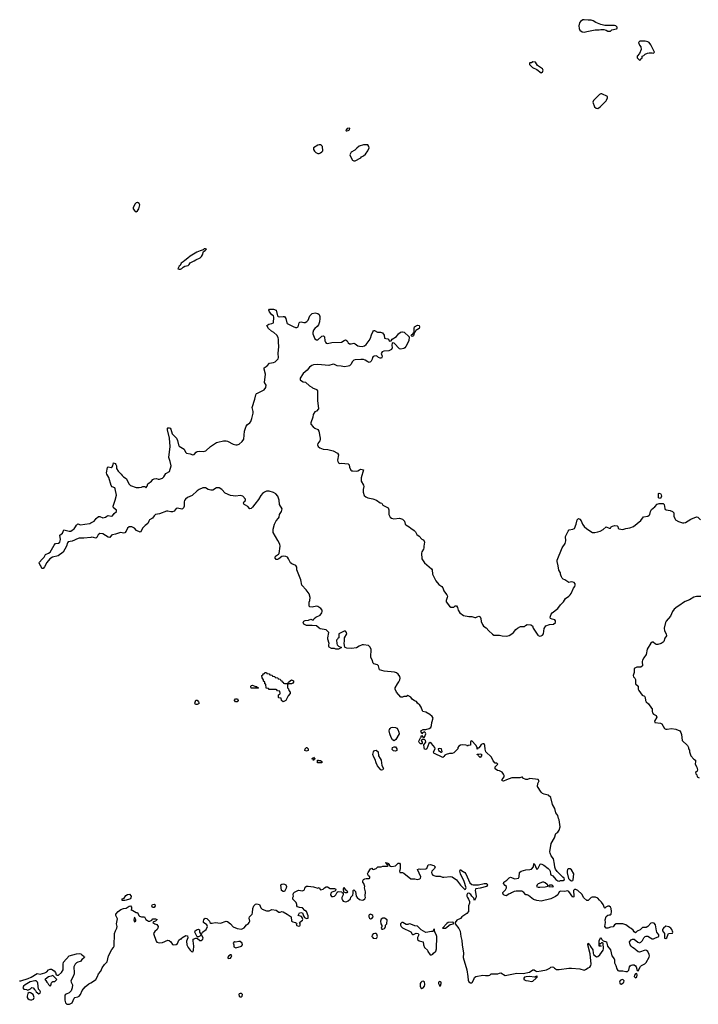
# Model space of a CAD drawing. Header units: inches. Extents: x 2554595 to 2793962, y 331849 to 426146.
# Tile 19 of 45: x 2608972 to 2618757, y 356971 to 371157. Entities that reach past the tile are written whole.
import ezdxf

# ---------------------------------------------------------------- set-up
doc = ezdxf.new("R2010")
doc.units = ezdxf.units.IN
doc.header["$MEASUREMENT"] = 0
for name, color, linetype in [('C6305', 7, 'Continuous'), ('C6306', 7, 'Continuous'), ('C6315', 7, 'Continuous'), ('C6316', 7, 'Continuous'), ('C6317', 7, 'Continuous')]:
    doc.layers.add(name, color=color, linetype=linetype)

msp = doc.modelspace()

# ---------------------------------------------------------------- linework, layer by layer
at = {"layer": 'C6305', "color": 5, "elevation": 20}
msp.add_lwpolyline([(2608968, 357308), (2608990, 357307), (2609097, 357343), (2609138, 357362), (2609225, 357416), (2609270, 357406), (2609337, 357423), (2609362, 357438), (2609390, 357467), (2609410, 357478), (2609430, 357476), (2609470, 357451), (2609490, 357430), (2609498, 357398), (2609511, 357391), (2609530, 357391), (2609573, 357427), (2609598, 357470), (2609600, 357550), (2609605, 357576), (2609685, 357670), (2609790, 357699), (2609830, 357701), (2609856, 357696), (2609870, 357682), (2609894, 357670), (2609898, 357658), (2609914, 357650), (2609898, 357642), (2609894, 357630), (2609870, 357618), (2609850, 357589), (2609810, 357579), (2609792, 357570), (2609772, 357550), (2609751, 357509), (2609751, 357489), (2609760, 357450), (2609759, 357410), (2609744, 357370), (2609711, 357310), (2609715, 357290), (2609736, 357250), (2609731, 357210), (2609713, 357167), (2609704, 357156), (2609684, 357136), (2609642, 357118), (2609630, 357109), (2609625, 357095), (2609624, 357030), (2609631, 356991), (2609650, 356971), (2609690, 356971), (2609729, 356991), (2609760, 357060), (2609770, 357071), (2609810, 357078), (2609830, 357090), (2609848, 357110), (2609874, 357170), (2609918, 357222), (2609970, 357265), (2610000, 357282)], dxfattribs=at)
for points in [[(2609450, 357386), (2609425, 357375), (2609390, 357369), (2609346, 357334), (2609334, 357330), (2609350, 357314), (2609362, 357290), (2609377, 357277), (2609390, 357254), (2609410, 357234), (2609426, 357250), (2609426, 357270), (2609438, 357290), (2609450, 357298), (2609478, 357302), (2609506, 357330)], [(2609190, 357309), (2609125, 357295), (2609051, 357250), (2609027, 357230), (2609019, 357210), (2609031, 357191), (2609070, 357186), (2609090, 357176), (2609127, 357193), (2609150, 357211), (2609166, 357206), (2609184, 357184), (2609202, 357170), (2609212, 357150), (2609250, 357124), (2609268, 357130), (2609273, 357150), (2609265, 357170), (2609244, 357190), (2609234, 357274), (2609229, 357290), (2609210, 357309)], [(2609110, 357139), (2609091, 357129), (2609078, 357090), (2609080, 357070), (2609090, 357057), (2609110, 357041), (2609130, 357034), (2609150, 357035), (2609170, 357045), (2609179, 357070), (2609169, 357110), (2609130, 357135)]]:
    msp.add_lwpolyline(points, close=True, dxfattribs=at)
at = {"layer": 'C6306', "color": 5, "elevation": 20}
msp.add_lwpolyline([(2610000, 363699), (2609895, 363685), (2609830, 363685), (2609790, 363674), (2609764, 363656), (2609730, 363643), (2609670, 363635), (2609660, 363620), (2609646, 363570), (2609597, 363483), (2609527, 363433), (2609448, 363412), (2609409, 363391), (2609362, 363338), (2609330, 363273), (2609312, 363248), (2609290, 363250), (2609276, 363290), (2609261, 363310), (2609255, 363330), (2609260, 363340), (2609296, 363384), (2609327, 363413), (2609346, 363450), (2609390, 363470), (2609410, 363486), (2609470, 363586), (2609490, 363610), (2609530, 363617), (2609550, 363630), (2609559, 363670), (2609550, 363730), (2609590, 363757), (2609610, 363805), (2609630, 363804), (2609686, 363786), (2609710, 363789), (2609730, 363800), (2609757, 363823), (2609778, 363850), (2609790, 363873), (2609810, 363896), (2609850, 363878), (2609910, 363890), (2609982, 363898), (2610000, 363907)], dxfattribs=at)
at = {"layer": 'C6315', "color": 5, "elevation": 20}
msp.add_lwpolyline([(2610000, 357282), (2610037, 357303), (2610068, 357330), (2610093, 357370), (2610110, 357411), (2610141, 357450), (2610164, 357496), (2610197, 357543), (2610236, 357584), (2610251, 357670), (2610301, 357759), (2610326, 357790), (2610333, 357810), (2610341, 357990), (2610352, 358030), (2610375, 358070), (2610378, 358090), (2610370, 358130), (2610382, 358202), (2610357, 358250), (2610361, 358270), (2610390, 358310), (2610430, 358336), (2610470, 358350), (2610510, 358356), (2610550, 358383), (2610570, 358391), (2610587, 358370), (2610585, 358335), (2610574, 358330), (2610604, 358324), (2610650, 358294), (2610670, 358294), (2610691, 358250), (2610700, 358241), (2610730, 358231), (2610771, 358231), (2610791, 358191), (2610817, 358177), (2610830, 358171), (2610850, 358171), (2610870, 358178), (2610878, 358182), (2610890, 358202), (2610930, 358202), (2610953, 358193), (2610932, 358170), (2610901, 358159), (2610892, 358150), (2610922, 358130), (2610950, 358123), (2610971, 358091), (2610966, 358070), (2610953, 358047), (2610919, 358021), (2610903, 357990), (2610939, 357879), (2610950, 357866), (2610990, 357858), (2611030, 357862), (2611110, 357896), (2611130, 357888), (2611151, 357871), (2611174, 357834), (2611190, 357827), (2611230, 357831), (2611250, 357845), (2611267, 357893), (2611290, 357912), (2611306, 357914), (2611308, 357930), (2611370, 357963), (2611390, 357956), (2611397, 357930), (2611378, 357882), (2611381, 357830), (2611401, 357790), (2611430, 357752), (2611450, 357732), (2611470, 357727), (2611480, 357750), (2611484, 357810), (2611473, 357887), (2611476, 357910), (2611510, 357925), (2611530, 357925), (2611570, 357890), (2611590, 357890), (2611614, 357910), (2611617, 357930), (2611592, 357970), (2611597, 357990), (2611610, 358010), (2611662, 358050), (2611678, 358090), (2611670, 358117), (2611625, 358150), (2611623, 358170), (2611627, 358190), (2611636, 358204), (2611649, 358211), (2611670, 358207), (2611691, 358190), (2611707, 358170), (2611715, 358150), (2611730, 358139), (2611750, 358139), (2611790, 358151), (2611870, 358138), (2611950, 358168), (2611970, 358163), (2612013, 358130), (2612049, 358089), (2612110, 358061), (2612170, 358052), (2612208, 358072), (2612243, 358117), (2612270, 358135), (2612283, 358150), (2612292, 358170), (2612281, 358210), (2612288, 358230), (2612322, 358270), (2612331, 358290), (2612332, 358350), (2612347, 358390), (2612370, 358414), (2612390, 358419), (2612428, 358408), (2612450, 358361), (2612470, 358341), (2612530, 358317), (2612570, 358316), (2612610, 358337), (2612670, 358326), (2612710, 358299), (2612730, 358299), (2612750, 358306), (2612770, 358305), (2612831, 358271), (2612885, 358230), (2612891, 358170), (2612910, 358157), (2612950, 358151), (2612962, 358142), (2612967, 358130), (2612961, 358110), (2612966, 358106), (2612990, 358096), (2613010, 358101), (2613018, 358110), (2613018, 358118), (2613017, 358137), (2613009, 358150), (2613050, 358185), (2613054, 358194), (2613043, 358223), (2613034, 358234), (2612988, 358250), (2613009, 358290), (2613030, 358296), (2613051, 358291), (2613065, 358245), (2613081, 358221), (2613107, 358207), (2613130, 358212), (2613130, 358248), (2613110, 358308), (2613084, 358324), (2613050, 358359), (2613005, 358365), (2612976, 358376), (2612969, 358389), (2612969, 358410), (2612957, 358437), (2612910, 358486), (2612909, 358510), (2612918, 358530), (2612915, 358550), (2612919, 358570), (2612933, 358587), (2612990, 358614), (2613050, 358606), (2613062, 358610), (2613078, 358622), (2613090, 358658), (2613110, 358671), (2613133, 358673), (2613210, 358663), (2613270, 358642), (2613292, 358652), (2613310, 358622), (2613350, 358632), (2613369, 358651), (2613390, 358662), (2613410, 358662), (2613450, 358641), (2613510, 358641), (2613531, 358631), (2613525, 358610), (2613517, 358603), (2613475, 358585), (2613458, 358570), (2613456, 358550), (2613470, 358525), (2613490, 358522), (2613513, 358527), (2613532, 358548), (2613550, 358585), (2613566, 358594), (2613611, 358591), (2613624, 358584), (2613634, 358574), (2613634, 358550), (2613618, 358510), (2613618, 358490), (2613625, 358470), (2613637, 358457), (2613670, 358448), (2613690, 358451), (2613710, 358461), (2613742, 358490), (2613745, 358515), (2613768, 358532), (2613775, 358545), (2613782, 358570), (2613779, 358590), (2613782, 358610), (2613790, 358622), (2613814, 358594), (2613826, 358530), (2613836, 358510), (2613870, 358483), (2613910, 358473), (2613930, 358477), (2613949, 358490), (2613959, 358510), (2613955, 358530), (2613958, 358590), (2613945, 358650), (2613949, 358670), (2613934, 358710), (2613919, 358730), (2613919, 358750), (2613929, 358770), (2613950, 358781), (2613970, 358785), (2614010, 358783), (2614022, 358790), (2614022, 358810), (2614002, 358822), (2613989, 358849), (2613997, 358870), (2614030, 358922), (2614050, 358932), (2614058, 358918), (2614072, 358912), (2614110, 358927), (2614138, 358950), (2614186, 358954), (2614210, 358962), (2614270, 358962), (2614286, 358970), (2614267, 358987), (2614262, 359002), (2614247, 359007), (2614250, 359012), (2614274, 359010), (2614282, 359002), (2614290, 359002), (2614298, 358990), (2614298, 358978), (2614321, 358961), (2614337, 358957), (2614390, 358964), (2614430, 359004), (2614450, 359006), (2614456, 358990), (2614460, 358930), (2614455, 358905), (2614447, 358890), (2614451, 358871), (2614490, 358868), (2614510, 358859), (2614610, 358778), (2614670, 358781), (2614710, 358768), (2614740, 358780), (2614752, 358790), (2614754, 358810), (2614710, 358914), (2614730, 358922), (2614750, 358916), (2614830, 358923), (2614842, 358930), (2614860, 358980), (2614890, 358986), (2614942, 358970), (2614961, 358950), (2614951, 358930), (2614913, 358887), (2614910, 358870), (2614915, 358850), (2614931, 358830), (2614970, 358818), (2615037, 358817), (2615070, 358803), (2615090, 358801), (2615187, 358813), (2615210, 358810), (2615270, 358766), (2615328, 358688), (2615390, 358626), (2615399, 358630), (2615409, 358650), (2615380, 358740), (2615327, 358850), (2615318, 358890), (2615330, 358914), (2615341, 358901), (2615390, 358871), (2615407, 358850), (2615463, 358723), (2615490, 358696), (2615510, 358690), (2615588, 358692), (2615670, 358710), (2615710, 358710), (2615718, 358690), (2615705, 358670), (2615610, 358644), (2615550, 358635), (2615543, 358630), (2615539, 358610), (2615556, 358530), (2615550, 358506), (2615530, 358466), (2615519, 358499), (2615490, 358529), (2615475, 358555), (2615450, 358573), (2615430, 358569), (2615420, 358550), (2615421, 358530), (2615428, 358510), (2615445, 358485), (2615456, 358450), (2615456, 358430), (2615444, 358390), (2615443, 358310), (2615419, 358281), (2615347, 358233), (2615330, 358208), (2615277, 358183), (2615250, 358150), (2615251, 358130), (2615302, 358062), (2615324, 358024), (2615331, 357950), (2615346, 357890), (2615350, 357830), (2615373, 357710), (2615366, 357646), (2615420, 357470), (2615436, 357370), (2615439, 357319), (2615450, 357296), (2615470, 357279), (2615490, 357280), (2615495, 357285), (2615520, 357330), (2615530, 357358), (2615550, 357371), (2615650, 357391), (2615690, 357386), (2615730, 357387), (2615750, 357392), (2615770, 357411), (2615868, 357412), (2615890, 357422), (2615910, 357425), (2615972, 357388), (2616140, 357420), (2616230, 357413), (2616324, 357436), (2616370, 357466), (2616390, 357466), (2616410, 357451), (2616430, 357446), (2616490, 357451), (2616568, 357470), (2616614, 357490), (2616630, 357506), (2616650, 357512), (2616670, 357505), (2616681, 357490), (2616710, 357471), (2616750, 357471), (2616890, 357491), (2616930, 357491), (2617050, 357483), (2617110, 357465), (2617130, 357471), (2617170, 357498), (2617195, 357505), (2617209, 357530), (2617213, 357550), (2617198, 357698), (2617166, 357830), (2617170, 357854), (2617178, 357838), (2617191, 357830), (2617203, 357803), (2617234, 357754), (2617239, 357710), (2617247, 357690), (2617290, 357655), (2617310, 357661), (2617338, 357682), (2617384, 357750), (2617389, 357770), (2617386, 357850), (2617376, 357856), (2617362, 357858), (2617350, 357846), (2617338, 357842), (2617334, 357830), (2617338, 357818), (2617354, 357810), (2617330, 357806), (2617327, 357813), (2617329, 357890), (2617350, 357932), (2617365, 357905), (2617385, 357885), (2617431, 357871), (2617447, 357807), (2617490, 357755), (2617510, 357671), (2617545, 357625), (2617550, 357610), (2617550, 357570), (2617568, 357530), (2617582, 357482), (2617597, 357457), (2617611, 357451), (2617668, 357452), (2617710, 357445), (2617734, 357446), (2617747, 357453), (2617756, 357464), (2617767, 357510), (2617776, 357524), (2617790, 357535), (2617810, 357540), (2617830, 357538), (2617850, 357525), (2617863, 357510), (2617877, 357457), (2617890, 357454), (2617923, 357517), (2617937, 357530), (2617985, 357555), (2618005, 357575), (2618050, 357650), (2618053, 357670), (2618050, 357690), (2618030, 357730), (2618010, 357747), (2617990, 357752), (2617910, 357723), (2617890, 357729), (2617859, 357750), (2617846, 357766), (2617809, 357789), (2617789, 357809), (2617775, 357830), (2617766, 357870), (2617790, 357902), (2617810, 357911), (2617830, 357911), (2617887, 357867), (2617910, 357857), (2617930, 357864), (2617950, 357891), (2617970, 357930), (2617990, 357949), (2618006, 357954), (2618030, 357955), (2618067, 357927), (2618090, 357916), (2618110, 357916), (2618130, 357923), (2618187, 357950), (2618189, 357970), (2618160, 358010), (2618152, 358030), (2618138, 358118), (2618120, 358140), (2618090, 358146), (2618070, 358138), (2618030, 358090), (2618003, 358077), (2617950, 358076), (2617917, 358043), (2617877, 358023), (2617850, 358002), (2617834, 358014), (2617819, 358039), (2617790, 358065), (2617770, 358074), (2617710, 358117), (2617670, 358129), (2617571, 358129), (2617550, 358118), (2617530, 358088), (2617490, 358082), (2617450, 358069), (2617429, 358069), (2617409, 358090), (2617417, 358150), (2617415, 358190), (2617430, 358234), (2617450, 358254), (2617470, 358262), (2617490, 358262), (2617498, 358270), (2617504, 358310), (2617499, 358350), (2617489, 358369), (2617470, 358383), (2617450, 358383), (2617422, 358370), (2617410, 358358), (2617402, 358362), (2617386, 358410), (2617362, 358442), (2617332, 358470), (2617310, 358499), (2617275, 358514), (2617224, 358516), (2617211, 358509), (2617170, 358468), (2617150, 358468), (2617107, 358507), (2617077, 358557), (2617019, 358610), (2616990, 358625), (2616970, 358625), (2616955, 358610), (2616961, 358530), (2616960, 358520), (2616950, 358515), (2616890, 358598), (2616870, 358605), (2616830, 358595), (2616770, 358600), (2616749, 358591), (2616731, 358549), (2616699, 358522), (2616630, 358493), (2616490, 358458), (2616430, 358465), (2616380, 358480), (2616310, 358537), (2616290, 358549), (2616270, 358548), (2616242, 358582), (2616210, 358601), (2616130, 358602), (2616102, 358598), (2616061, 358579), (2616050, 358569), (2616022, 358558), (2615990, 358535), (2615970, 358538), (2615949, 358549), (2615938, 358570), (2615940, 358580), (2615979, 358621), (2615989, 358651), (2615989, 358670), (2615970, 358683), (2615946, 358710), (2615952, 358730), (2615998, 358762), (2616030, 358794), (2616050, 358801), (2616110, 358778), (2616163, 358790), (2616176, 358810), (2616177, 358870), (2616183, 358877), (2616204, 358890), (2616270, 358907), (2616330, 358912), (2616350, 358918), (2616381, 358950), (2616385, 358995), (2616390, 359002), (2616430, 358914), (2616450, 358932), (2616478, 358990), (2616490, 358994), (2616530, 358975), (2616591, 358930), (2616611, 358910), (2616621, 358890), (2616624, 358850), (2616630, 358838), (2616660, 358821), (2616703, 358770), (2616730, 358749), (2616750, 358746), (2616770, 358755), (2616810, 358756), (2616829, 358770), (2616825, 358790), (2616805, 358804), (2616724, 358884), (2616697, 358917), (2616687, 358947), (2616684, 358990), (2616667, 359067), (2616633, 359110), (2616619, 359150), (2616618, 359170), (2616637, 359290), (2616681, 359370), (2616702, 359430), (2616730, 359451), (2616750, 359478), (2616767, 359530), (2616752, 359630), (2616741, 359650), (2616730, 359690), (2616701, 359730), (2616687, 359790), (2616653, 359850), (2616629, 359950), (2616590, 359982), (2616536, 360000)], dxfattribs=at)
for points in [[(2616890, 358925), (2616879, 358921), (2616869, 358911), (2616864, 358890), (2616865, 358865), (2616885, 358785), (2616903, 358763), (2616930, 358749), (2616947, 358753), (2616954, 358766), (2616960, 358850), (2616928, 358908), (2616910, 358922)], [(2612770, 358594), (2612749, 358610), (2612740, 358690), (2612750, 358702), (2612770, 358708), (2612790, 358703), (2612810, 358691), (2612820, 358670), (2612815, 358644), (2612790, 358598)], [(2613670, 358578), (2613646, 358586), (2613642, 358630), (2613648, 358652), (2613665, 358625), (2613691, 358610), (2613698, 358590), (2613690, 358578)], [(2616510, 358733), (2616450, 358705), (2616433, 358690), (2616422, 358670), (2616450, 358660), (2616470, 358659), (2616550, 358662), (2616570, 358669), (2616585, 358675), (2616589, 358690), (2616576, 358696), (2616550, 358723), (2616530, 358732)], [(2616650, 358689), (2616613, 358687), (2616602, 358678), (2616602, 358670), (2616650, 358663), (2616669, 358670), (2616657, 358677)], [(2610490, 358466), (2610450, 358469), (2610449, 358490), (2610478, 358502), (2610503, 358537), (2610525, 358555), (2610556, 358556), (2610579, 358530), (2610576, 358504), (2610568, 358492), (2610556, 358484), (2610510, 358470)], [(2610910, 358364), (2610886, 358366), (2610879, 358390), (2610889, 358410), (2610910, 358416), (2610921, 358410), (2610927, 358390)], [(2610630, 358226), (2610618, 358190), (2610630, 358158), (2610648, 358170), (2610648, 358190)], [(2614030, 358268), (2614010, 358258), (2614006, 358250), (2614007, 358230), (2614018, 358210), (2614030, 358201), (2614050, 358205), (2614068, 358230), (2614062, 358250), (2614050, 358262)], [(2614210, 358213), (2614184, 358196), (2614176, 358170), (2614181, 358130), (2614193, 358107), (2614194, 358090), (2614186, 358066), (2614193, 358053), (2614210, 358052), (2614230, 358062), (2614238, 358070), (2614247, 358093), (2614248, 358110), (2614268, 358130), (2614269, 358189), (2614230, 358213)], [(2614498, 358150), (2614482, 358150), (2614465, 358130), (2614465, 358110), (2614472, 358090), (2614490, 358072), (2614610, 358015), (2614630, 357982), (2614638, 357978), (2614650, 357976), (2614690, 357994), (2614718, 357990), (2614726, 357970), (2614708, 357932), (2614710, 357906), (2614730, 357884), (2614791, 357871), (2614794, 357830), (2614808, 357788), (2614851, 357750), (2614858, 357730), (2614890, 357682), (2614910, 357682), (2614928, 357692), (2614938, 357710), (2614970, 357738), (2614984, 357770), (2614986, 357946), (2614978, 357978), (2614959, 358010), (2614955, 358050), (2614950, 358056), (2614938, 358050), (2614935, 358025), (2614930, 358018), (2614910, 358019), (2614830, 358006), (2614762, 358042), (2614710, 358096), (2614670, 358104), (2614610, 358127), (2614590, 358129), (2614570, 358123), (2614543, 358123)], [(2615210, 358153), (2615150, 358149), (2615130, 358136), (2615067, 358070), (2615090, 358066), (2615110, 358070), (2615179, 358121), (2615225, 358130), (2615229, 358150)], [(2618290, 358098), (2618255, 358070), (2618242, 358050), (2618240, 358030), (2618267, 357990), (2618267, 357930), (2618270, 357925), (2618290, 357921), (2618301, 357930), (2618320, 357980), (2618329, 357990), (2618384, 357996), (2618390, 358010), (2618377, 358050), (2618359, 358070), (2618330, 358089)], [(2611530, 357942), (2611498, 358010), (2611501, 358030), (2611530, 358051), (2611550, 358054), (2611566, 358046), (2611566, 358010), (2611587, 357970), (2611568, 357952), (2611550, 357942)], [(2614092, 357992), (2614070, 357987), (2614054, 357966), (2614050, 357950), (2614057, 357937), (2614070, 357924), (2614110, 357921), (2614123, 357930), (2614133, 357950), (2614121, 357981), (2614110, 357989)], [(2612150, 357874), (2612130, 357874), (2612090, 357864), (2612070, 357872), (2612065, 357870), (2612051, 357850), (2612059, 357830), (2612058, 357798), (2612090, 357787), (2612170, 357810), (2612186, 357830), (2612181, 357850)], [(2612010, 357686), (2611989, 357671), (2611974, 357650), (2611975, 357635), (2611990, 357629), (2612010, 357635), (2612022, 357650), (2612030, 357670), (2612023, 357683)], [(2616430, 357375), (2616390, 357363), (2616330, 357372), (2616273, 357367), (2616250, 357361), (2616239, 357350), (2616241, 357330), (2616270, 357313), (2616310, 357311), (2616350, 357301), (2616370, 357306), (2616417, 357350), (2616421, 357359), (2616439, 357370)], [(2617870, 357415), (2617850, 357412), (2617835, 357390), (2617833, 357370), (2617850, 357354), (2617870, 357365), (2617876, 357390)], [(2614790, 357304), (2614770, 357299), (2614756, 357284), (2614748, 357272), (2614746, 357250), (2614746, 357230), (2614756, 357210), (2614770, 357199), (2614790, 357206), (2614808, 357230), (2614815, 357255), (2614810, 357294)], [(2615030, 357299), (2615012, 357290), (2615012, 357270), (2615030, 357234), (2615042, 357238), (2615048, 357270), (2615048, 357290)], [(2617670, 357329), (2617650, 357326), (2617630, 357312), (2617621, 357290), (2617630, 357265), (2617650, 357260), (2617682, 357290), (2617686, 357310)], [(2612150, 357129), (2612139, 357121), (2612134, 357110), (2612137, 357090), (2612150, 357079), (2612170, 357081), (2612179, 357090), (2612185, 357110), (2612170, 357125)]]:
    msp.add_lwpolyline(points, close=True, dxfattribs=at)
at = {"layer": 'C6316', "color": 5}
for points, elevation in [([(2617251, 370000), (2617245, 369995), (2617234, 369970), (2617262, 369902), (2617283, 369883), (2617310, 369878), (2617340, 369900), (2617428, 369990), (2617432, 370000)], 40), ([(2610000, 363907), (2610047, 363930), (2610075, 363970), (2610110, 363998), (2610130, 364001), (2610170, 363981), (2610212, 363988), (2610230, 364006), (2610250, 364015), (2610290, 364003), (2610310, 364011), (2610336, 364044), (2610369, 364070), (2610369, 364090), (2610325, 364125), (2610318, 364150), (2610350, 364236), (2610369, 364309), (2610350, 364398), (2610342, 364410), (2610306, 364426), (2610290, 364444), (2610259, 364559), (2610229, 364610), (2610224, 364630), (2610237, 364703), (2610247, 364713), (2610290, 364706), (2610305, 364715), (2610316, 364730), (2610326, 364774), (2610350, 364765), (2610360, 364750), (2610369, 364730), (2610370, 364690), (2610390, 364652), (2610438, 364610), (2610450, 364590), (2610470, 364571), (2610506, 364546), (2610550, 364464), (2610570, 364448), (2610650, 364416), (2610695, 364415), (2610730, 364421), (2610750, 364431), (2610771, 364431), (2610785, 364425), (2610790, 364414), (2610810, 364434), (2610818, 364470), (2610871, 364509), (2610890, 364531), (2610910, 364541), (2610946, 364546), (2610970, 364538), (2610990, 364538), (2611030, 364551), (2611049, 364570), (2611063, 364597), (2611082, 364618), (2611133, 364647), (2611156, 364730), (2611144, 364790), (2611124, 364850), (2611142, 365010), (2611134, 365130), (2611105, 365250), (2611104, 365270), (2611110, 365278), (2611130, 365279), (2611142, 365270), (2611150, 365257), (2611172, 365190), (2611235, 365130), (2611248, 365092), (2611260, 365030), (2611270, 365014), (2611346, 364970), (2611364, 364924), (2611378, 364910), (2611430, 364902), (2611470, 364887), (2611490, 364891), (2611515, 364925), (2611530, 364935), (2611570, 364939), (2611622, 364938), (2611655, 364945), (2611724, 365010), (2611810, 365064), (2611830, 365071), (2611910, 365088), (2611950, 365091), (2611970, 365086), (2612050, 365043), (2612090, 365031), (2612110, 365031), (2612139, 365041), (2612181, 365079), (2612206, 365114), (2612214, 365230), (2612238, 365302), (2612255, 365325), (2612293, 365350), (2612306, 365370), (2612320, 365410), (2612339, 365490), (2612339, 365510), (2612326, 365570), (2612365, 365690), (2612378, 365750), (2612389, 365770), (2612402, 365778), (2612497, 365823), (2612522, 365858), (2612524, 365890), (2612502, 365930), (2612515, 366050), (2612496, 366124), (2612498, 366142), (2612543, 366170), (2612573, 366207), (2612630, 366220), (2612655, 366230), (2612698, 366270), (2612704, 366290), (2612700, 366350), (2612708, 366450), (2612702, 366510), (2612704, 366550), (2612698, 366578), (2612681, 366610), (2612636, 366650), (2612601, 366670), (2612562, 366710), (2612538, 366750), (2612564, 366770), (2612610, 366778), (2612632, 366790), (2612638, 366870), (2612634, 366890), (2612610, 366907), (2612574, 366950), (2612565, 366970), (2612573, 366987), (2612630, 366987), (2612670, 366973), (2612691, 366891), (2612701, 366881), (2612715, 366875), (2612770, 366881), (2612790, 366879), (2612810, 366850), (2612823, 366790), (2612830, 366781), (2612916, 366736), (2612950, 366724), (2612970, 366723), (2612989, 366731), (2613003, 366790), (2613010, 366797), (2613030, 366804), (2613070, 366795), (2613090, 366796), (2613112, 366808), (2613131, 366829), (2613157, 366890), (2613190, 366926), (2613234, 366934), (2613270, 366924), (2613288, 366908), (2613299, 366879), (2613301, 366850), (2613296, 366804), (2613279, 366761), (2613261, 366738), (2613228, 366710), (2613210, 366684), (2613197, 366650), (2613199, 366630), (2613230, 366558), (2613250, 366543), (2613270, 366546), (2613330, 366599), (2613350, 366604), (2613359, 366599), (2613368, 366588), (2613373, 366530), (2613380, 366510), (2613390, 366498), (2613410, 366492), (2613475, 366505), (2613610, 366512), (2613650, 366537), (2613670, 366544), (2613692, 366532), (2613710, 366503), (2613730, 366488), (2613750, 366486), (2613790, 366496), (2613810, 366488), (2613850, 366460), (2613870, 366452), (2613910, 366450), (2613944, 366456), (2613970, 366476), (2614010, 366533), (2614032, 366570), (2614044, 366616), (2614067, 366670), (2614070, 366675), (2614083, 366677), (2614090, 366677), (2614130, 366653), (2614173, 366653), (2614204, 366644), (2614228, 366610), (2614231, 366570), (2614250, 366563), (2614280, 366560), (2614290, 366552), (2614301, 366530), (2614310, 366524), (2614330, 366531), (2614345, 366556), (2614405, 366595), (2614434, 366630), (2614465, 366655), (2614480, 366660), (2614490, 366662), (2614515, 366655), (2614587, 366590), (2614582, 366530), (2614542, 366450), (2614527, 366430), (2614510, 366422), (2614470, 366412), (2614450, 366416), (2614370, 366495), (2614350, 366501), (2614342, 366498), (2614336, 366470), (2614344, 366430), (2614335, 366405), (2614295, 366385), (2614221, 366379), (2614201, 366370), (2614186, 366350), (2614198, 366310), (2614196, 366290), (2614190, 366281), (2614170, 366279), (2614146, 366290), (2614130, 366306), (2614113, 366313), (2614081, 366310), (2614070, 366306), (2614058, 366290), (2614054, 366266), (2614041, 366239), (2614030, 366228), (2614010, 366220), (2613990, 366226), (2613954, 366254), (2613930, 366260), (2613890, 366262), (2613810, 366257), (2613790, 366251), (2613770, 366232), (2613746, 366190), (2613730, 366171), (2613710, 366163), (2613654, 366154), (2613606, 366166), (2613551, 366171), (2613510, 366189), (2613490, 366193), (2613430, 366176), (2613270, 366188), (2613210, 366184), (2613185, 366175), (2613150, 366153), (2613115, 366110), (2613061, 366059), (2613015, 365990), (2613016, 365970), (2613022, 365962), (2613060, 365940), (2613094, 365934), (2613150, 365882), (2613184, 365864), (2613192, 365852), (2613252, 365830), (2613265, 365810), (2613266, 365670), (2613282, 365550), (2613250, 365518), (2613230, 365508), (2613205, 365470), (2613198, 365430), (2613171, 365350), (2613171, 365330), (2613205, 365290), (2613230, 365270), (2613270, 365251), (2613285, 365230), (2613307, 365130), (2613307, 365110), (2613301, 365090), (2613271, 365050), (2613267, 365030), (2613276, 365010), (2613302, 364990), (2613350, 364971), (2613416, 364964), (2613490, 364946), (2613554, 364914), (2613571, 364890), (2613556, 364810), (2613558, 364790), (2613570, 364772), (2613590, 364761), (2613610, 364766), (2613710, 364758), (2613725, 364745), (2613726, 364710), (2613748, 364668), (2613759, 364659), (2613775, 364655), (2613830, 364654), (2613850, 364659), (2613870, 364674), (2613890, 364680), (2613931, 364670), (2613898, 364558), (2613896, 364530), (2613898, 364510), (2613931, 364450), (2613936, 364430), (2613926, 364390), (2613927, 364350), (2613941, 364301), (2613961, 364281), (2613990, 364266), (2614065, 364255), (2614116, 364236), (2614170, 364198), (2614192, 364190), (2614210, 364162), (2614284, 364124), (2614297, 364097), (2614296, 364030), (2614312, 363990), (2614335, 363975), (2614366, 363966), (2614450, 363974), (2614490, 363963), (2614521, 363930), (2614531, 363891), (2614540, 363880), (2614590, 363851), (2614610, 363831), (2614658, 363798), (2614677, 363777), (2614700, 363740), (2614730, 363718), (2614770, 363671), (2614787, 363667), (2614797, 363657), (2614807, 363630), (2614799, 363570), (2614801, 363550), (2614796, 363530), (2614771, 363490), (2614767, 363473), (2614771, 363390), (2614810, 363331), (2614910, 363247), (2614920, 363230), (2614924, 363170), (2614973, 363070), (2615018, 363018), (2615059, 362990), (2615072, 362972), (2615090, 362930), (2615110, 362895), (2615131, 362870), (2615139, 362850), (2615137, 362830), (2615120, 362790), (2615122, 362770), (2615170, 362707), (2615190, 362695), (2615210, 362691), (2615230, 362695), (2615250, 362711), (2615270, 362711), (2615286, 362690), (2615296, 362650), (2615319, 362610), (2615370, 362574), (2615450, 362559), (2615490, 362559), (2615535, 362545), (2615550, 362545), (2615566, 362554), (2615590, 362561), (2615610, 362556), (2615622, 362530), (2615628, 362488), (2615643, 362443), (2615661, 362421), (2615696, 362396), (2615735, 362350), (2615790, 362303), (2615810, 362291), (2615890, 362291), (2615930, 362281), (2615990, 362276), (2616030, 362286), (2616070, 362311), (2616092, 362328), (2616127, 362373), (2616150, 362391), (2616193, 362413), (2616250, 362414), (2616266, 362430), (2616290, 362442), (2616340, 362440), (2616364, 362424), (2616378, 362390), (2616443, 362290), (2616450, 362283), (2616470, 362277), (2616490, 362282), (2616510, 362291), (2616526, 362310), (2616535, 362385), (2616558, 362422), (2616610, 362441), (2616670, 362446), (2616698, 362470), (2616696, 362496), (2616686, 362510), (2616650, 362518), (2616626, 362530), (2616622, 362550), (2616635, 362590), (2616649, 362611), (2616730, 362676), (2616770, 362726), (2616813, 362770), (2616843, 362817), (2616888, 362850), (2616910, 362872), (2616922, 362890), (2616955, 362965), (2616975, 362990), (2616982, 363010), (2616982, 363030), (2616969, 363049), (2616930, 363057), (2616890, 363049), (2616830, 363089), (2616810, 363095), (2616795, 363110), (2616782, 363130), (2616776, 363156), (2616768, 363168), (2616768, 363190), (2616746, 363226), (2616738, 363290), (2616721, 363350), (2616721, 363370), (2616794, 363546), (2616836, 363610), (2616845, 363650), (2616843, 363710), (2616878, 363790), (2616895, 363805), (2616950, 363815), (2616970, 363828), (2616994, 363890), (2617010, 363950), (2617030, 363971), (2617050, 363963), (2617070, 363935), (2617087, 363887), (2617110, 363855), (2617150, 363823), (2617230, 363771), (2617267, 363767), (2617310, 363776), (2617342, 363790), (2617386, 363814), (2617430, 363851), (2617470, 363832), (2617490, 363832), (2617502, 363850), (2617518, 363862), (2617551, 363871), (2617586, 363866), (2617595, 363855), (2617601, 363830), (2617610, 363821), (2617670, 363811), (2617712, 363828), (2617770, 363837), (2617824, 363856), (2617930, 363943), (2617967, 363993), (2618030, 364004), (2618050, 364018), (2618060, 364030), (2618068, 364072), (2618081, 364099), (2618130, 364138), (2618162, 364178), (2618190, 364187), (2618250, 364188), (2618265, 364170), (2618273, 364113), (2618281, 364101), (2618293, 364093), (2618350, 364087), (2618385, 364070), (2618398, 364058), (2618403, 364050), (2618402, 364002), (2618416, 363970), (2618430, 363951), (2618470, 363927), (2618530, 363906), (2618550, 363907), (2618570, 363915), (2618650, 363962), (2618730, 363996), (2618750, 363991), (2618790, 363951)], 20), ([(2616536, 360000), (2616510, 360009), (2616490, 360029), (2616439, 360110), (2616444, 360150), (2616462, 360190), (2616449, 360209), (2616330, 360224), (2616294, 360210), (2616270, 360209), (2616228, 360228), (2616222, 360242), (2616210, 360246), (2616184, 360236), (2616070, 360234), (2615993, 360207), (2615950, 360185), (2615929, 360189), (2615929, 360210), (2615957, 360250), (2615957, 360270), (2615950, 360288), (2615930, 360314), (2615890, 360334), (2615861, 360341), (2615830, 360366), (2615828, 360392), (2615866, 360430), (2615850, 360446), (2615830, 360446), (2615800, 360480), (2615775, 360530), (2615695, 360610), (2615685, 360645), (2615680, 360700), (2615670, 360726), (2615650, 360726), (2615625, 360715), (2615611, 360689), (2615590, 360666), (2615578, 360662), (2615570, 360646), (2615566, 360650), (2615566, 360670), (2615550, 360706), (2615490, 360766), (2615478, 360762), (2615474, 360750), (2615474, 360710), (2615470, 360706), (2615438, 360702), (2615430, 360688), (2615422, 360702), (2615407, 360707), (2615350, 360709), (2615330, 360704), (2615305, 360690), (2615291, 360670), (2615291, 360650), (2615270, 360635), (2615230, 360593), (2615210, 360585), (2615170, 360583), (2615122, 360570), (2615101, 360559), (2615090, 360542), (2615071, 360529), (2614945, 360590), (2614939, 360610), (2614964, 360650), (2614957, 360670), (2614910, 360729), (2614890, 360741), (2614871, 360730), (2614842, 360650), (2614830, 360642), (2614810, 360649), (2614802, 360670), (2614798, 360710), (2614828, 360750), (2614822, 360770), (2614810, 360788), (2614773, 360787), (2614764, 360776), (2614762, 360770), (2614773, 360747), (2614774, 360730), (2614770, 360726), (2614750, 360722), (2614730, 360742), (2614727, 360753), (2614730, 360772), (2614739, 360781), (2614750, 360812), (2614762, 360818), (2614762, 360830), (2614770, 360842), (2614790, 360814), (2614810, 360822), (2614829, 360870), (2614824, 360884), (2614810, 360898), (2614780, 360880), (2614770, 360866), (2614758, 360910), (2614789, 360931), (2614830, 360931), (2614877, 360943), (2614900, 360960), (2614912, 360988), (2614915, 361030), (2614933, 361093), (2614918, 361118), (2614887, 361147), (2614830, 361182), (2614786, 361190), (2614778, 361198), (2614762, 361250), (2614740, 361280), (2614710, 361308), (2614694, 361334), (2614665, 361345), (2614630, 361368), (2614610, 361398), (2614570, 361418), (2614550, 361408), (2614513, 361407), (2614490, 361398), (2614470, 361398), (2614406, 361470), (2614388, 361510), (2614388, 361530), (2614419, 361590), (2614441, 361619), (2614454, 361646), (2614457, 361670), (2614454, 361694), (2614430, 361729), (2614405, 361745), (2614375, 361755), (2614226, 361770), (2614158, 361790), (2614148, 361850), (2614130, 361862), (2614078, 361878), (2614068, 361888), (2614053, 361933), (2614034, 361970), (2614034, 362010), (2614042, 362050), (2614038, 362090), (2614021, 362121), (2614000, 362140), (2613930, 362152), (2613910, 362150), (2613868, 362132), (2613830, 362107), (2613757, 362097), (2613690, 362103), (2613666, 362110), (2613658, 362118), (2613649, 362169), (2613657, 362210), (2613657, 362250), (2613689, 362310), (2613684, 362330), (2613670, 362349), (2613650, 362349), (2613574, 362310), (2613574, 362250), (2613558, 362242), (2613554, 362230), (2613542, 362218), (2613545, 362170), (2613551, 362151), (2613571, 362131), (2613614, 362110), (2613569, 362089), (2613530, 362089), (2613510, 362098), (2613470, 362098), (2613436, 362116), (2613428, 362128), (2613428, 362150), (2613434, 362170), (2613415, 362230), (2613414, 362250), (2613428, 362330), (2613390, 362368), (2613303, 362383), (2613289, 362389), (2613250, 362422), (2613190, 362429), (2613109, 362429), (2613067, 362447), (2613059, 362470), (2613070, 362491), (2613090, 362501), (2613135, 362505), (2613170, 362522), (2613190, 362511), (2613210, 362511), (2613219, 362530), (2613241, 362550), (2613304, 362576), (2613328, 362610), (2613334, 362630), (2613332, 362650), (2613315, 362675), (2613270, 362704), (2613250, 362706), (2613190, 362694), (2613158, 362698), (2613147, 362707), (2613147, 362767), (2613158, 362790), (2613159, 362830), (2613145, 362885), (2613105, 362945), (2613042, 363010), (2613026, 363086), (2612969, 363229), (2612969, 363270), (2612953, 363293), (2612896, 363316), (2612875, 363330), (2612849, 363390), (2612832, 363412), (2612810, 363425), (2612770, 363429), (2612750, 363424), (2612710, 363390), (2612690, 363379), (2612670, 363378), (2612658, 363398), (2612654, 363410), (2612662, 363430), (2612705, 363455), (2612712, 363468), (2612727, 363570), (2612721, 363599), (2612695, 363655), (2612628, 363768), (2612625, 363815), (2612646, 363890), (2612670, 363936), (2612705, 363975), (2612712, 363990), (2612718, 364030), (2612747, 364073), (2612756, 364110), (2612719, 364170), (2612713, 364233), (2612694, 364290), (2612664, 364324), (2612630, 364344), (2612570, 364366), (2612530, 364364), (2612503, 364350), (2612475, 364330), (2612450, 364304), (2612416, 364244), (2612361, 364179), (2612330, 364134), (2612310, 364114), (2612290, 364109), (2612264, 364144), (2612230, 364164), (2612209, 364170), (2612198, 364190), (2612210, 364214), (2612226, 364230), (2612228, 364250), (2612188, 364290), (2612150, 364301), (2612087, 364293), (2612010, 364304), (2611936, 364336), (2611885, 364390), (2611850, 364410), (2611810, 364410), (2611759, 364381), (2611730, 364377), (2611690, 364386), (2611650, 364412), (2611612, 364410), (2611561, 364390), (2611530, 364371), (2611457, 364303), (2611390, 364272), (2611361, 364250), (2611350, 364230), (2611346, 364210), (2611346, 364150), (2611336, 364124), (2611322, 364110), (2611310, 364104), (2611250, 364121), (2611230, 364114), (2611202, 364078), (2611175, 364065), (2611150, 364065), (2611110, 364076), (2611090, 364076), (2610990, 364040), (2610930, 364029), (2610911, 364010), (2610887, 363973), (2610845, 363950), (2610833, 363930), (2610822, 363898), (2610781, 363870), (2610744, 363830), (2610720, 363780), (2610710, 363773), (2610656, 363796), (2610627, 363830), (2610610, 363842), (2610590, 363851), (2610570, 363851), (2610550, 363848), (2610525, 363830), (2610510, 363790), (2610490, 363766), (2610470, 363761), (2610430, 363768), (2610410, 363766), (2610355, 363745), (2610310, 363736), (2610297, 363730), (2610270, 363699), (2610250, 363702), (2610170, 363749), (2610130, 363753), (2610103, 363737), (2610083, 363697), (2610070, 363687), (2610038, 363698), (2610010, 363700), (2610000, 363699)], 20), ([(2618791, 362849), (2618730, 362846), (2618690, 362836), (2618630, 362799), (2618567, 362773), (2618530, 362752), (2618507, 362733), (2618450, 362699), (2618410, 362664), (2618384, 362630), (2618356, 362564), (2618291, 362490), (2618283, 362470), (2618266, 362390), (2618271, 362350), (2618291, 362309), (2618298, 362282), (2618275, 362245), (2618260, 362200), (2618252, 362190), (2618222, 362170), (2618174, 362154), (2618154, 362154), (2618140, 362160), (2618108, 362188), (2618090, 362189), (2618070, 362175), (2618021, 362090), (2618006, 362010), (2617970, 361965), (2617950, 361930), (2617945, 361910), (2617950, 361848), (2617930, 361829), (2617870, 361829), (2617832, 361808), (2617831, 361750), (2617818, 361710), (2617822, 361690), (2617842, 361670), (2617852, 361650), (2617852, 361590), (2617890, 361554), (2617891, 361510), (2617898, 361490), (2617947, 361427), (2617982, 361410), (2617991, 361390), (2617996, 361350), (2618006, 361330), (2618038, 361298), (2618080, 361240), (2618091, 361231), (2618091, 361190), (2618098, 361170), (2618110, 361152), (2618150, 361131), (2618161, 361110), (2618123, 361050), (2618130, 361032), (2618210, 361021), (2618230, 361011), (2618267, 360947), (2618290, 360936), (2618310, 360935), (2618370, 360945), (2618433, 360933), (2618491, 360910), (2618507, 360887), (2618516, 360856), (2618523, 360770), (2618600, 360700), (2618614, 360670), (2618614, 360650), (2618631, 360631), (2618631, 360610), (2618651, 360551), (2618690, 360505), (2618714, 360490), (2618718, 360470), (2618711, 360430), (2618736, 360390), (2618745, 360350), (2618742, 360330), (2618737, 360323), (2618714, 360310), (2618722, 360290), (2618736, 360276), (2618742, 360250), (2618770, 360232)], 20)]:
    msp.add_lwpolyline(points, dxfattribs=dict(at, elevation=elevation))
for points, elevation in [([(2613730, 369595), (2613694, 369590), (2613685, 369575), (2613674, 369570), (2613678, 369558), (2613690, 369554), (2613710, 369561), (2613728, 369570), (2613734, 369590)], 40), ([(2613290, 369356), (2613270, 369349), (2613211, 369310), (2613210, 369285), (2613223, 369263), (2613243, 369243), (2613270, 369231), (2613290, 369231), (2613310, 369237), (2613330, 369251), (2613344, 369270), (2613336, 369330), (2613325, 369344), (2613310, 369353)], 40), ([(2613994, 369354), (2613930, 369353), (2613867, 369333), (2613832, 369308), (2613804, 369276), (2613752, 369248), (2613732, 369210), (2613744, 369184), (2613772, 369132), (2613790, 369122), (2613810, 369122), (2613890, 369165), (2613901, 369179), (2613930, 369196), (2613959, 369221), (2613993, 369270), (2614009, 369310), (2614008, 369330)], 40), ([(2610670, 368521), (2610650, 368518), (2610636, 368504), (2610610, 368450), (2610611, 368430), (2610630, 368407), (2610650, 368391), (2610670, 368401), (2610692, 368430), (2610707, 368490), (2610697, 368510)], 40), ([(2611650, 367858), (2611630, 367855), (2611618, 367842), (2611605, 367835), (2611590, 367834), (2611575, 367825), (2611525, 367810), (2611431, 367750), (2611399, 367721), (2611352, 367690), (2611331, 367669), (2611302, 367650), (2611284, 367616), (2611270, 367606), (2611254, 367570), (2611270, 367562), (2611290, 367565), (2611310, 367572), (2611329, 367591), (2611355, 367605), (2611403, 367617), (2611418, 367630), (2611430, 367652), (2611490, 367682), (2611510, 367698), (2611576, 367724), (2611596, 367744), (2611609, 367770), (2611622, 367818), (2611646, 367830), (2611666, 367850)], 40), ([(2614630, 366595), (2614620, 366600), (2614615, 366610), (2614645, 366636), (2614650, 366652), (2614659, 366661), (2614659, 366710), (2614665, 366730), (2614710, 366754), (2614730, 366751), (2614737, 366730), (2614733, 366710), (2614683, 366677), (2614670, 366648), (2614661, 366639), (2614650, 366604)], 20), ([(2618210, 364261), (2618190, 364263), (2618185, 364270), (2618181, 364310), (2618185, 364330), (2618190, 364336), (2618210, 364331), (2618221, 364310), (2618224, 364290), (2618218, 364270)], 20), ([(2612790, 361594), (2612830, 361594), (2612842, 361598), (2612846, 361610), (2612890, 361645), (2612918, 361630), (2612922, 361610), (2612910, 361598), (2612890, 361589), (2612853, 361587), (2612838, 361582), (2612834, 361570), (2612834, 361530), (2612850, 361514), (2612852, 361490), (2612871, 361470), (2612872, 361450), (2612844, 361416), (2612812, 361350), (2612770, 361329), (2612746, 361350), (2612742, 361382), (2612710, 361386), (2612706, 361390), (2612706, 361430), (2612722, 361438), (2612726, 361450), (2612722, 361482), (2612690, 361486), (2612682, 361502), (2612670, 361506), (2612570, 361506), (2612562, 361522), (2612527, 361527), (2612522, 361582), (2612507, 361587), (2612506, 361610), (2612488, 361628), (2612487, 361647), (2612467, 361673), (2612466, 361710), (2612480, 361720), (2612490, 361734), (2612502, 361738), (2612506, 361750), (2612530, 361754), (2612538, 361738), (2612570, 361734), (2612578, 361718), (2612613, 361713), (2612618, 361698), (2612653, 361693), (2612658, 361678), (2612693, 361673), (2612698, 361658), (2612730, 361654), (2612738, 361638), (2612753, 361633), (2612758, 361618), (2612773, 361613), (2612778, 361598)], 20), ([(2612310, 361526), (2612305, 361550), (2612310, 361562), (2612331, 361571), (2612370, 361552), (2612394, 361550), (2612398, 361538), (2612414, 361530), (2612410, 361526)], 20), ([(2611530, 361289), (2611509, 361290), (2611498, 361310), (2611510, 361354), (2611530, 361352), (2611551, 361331), (2611558, 361310), (2611550, 361298)], 20), ([(2612110, 361329), (2612086, 361330), (2612070, 361346), (2612070, 361354), (2612086, 361370), (2612113, 361373), (2612122, 361350)], 20), ([(2614370, 360768), (2614350, 360781), (2614330, 360816), (2614309, 360870), (2614299, 360910), (2614304, 360930), (2614314, 360946), (2614330, 360958), (2614350, 360965), (2614390, 360961), (2614410, 360950), (2614426, 360930), (2614441, 360890), (2614442, 360870), (2614394, 360786)], 20), ([(2613110, 360618), (2613086, 360630), (2613090, 360652), (2613108, 360670), (2613111, 360670), (2613131, 360650), (2613134, 360630), (2613130, 360626)], 20), ([(2614190, 360343), (2614179, 360350), (2614130, 360409), (2614110, 360449), (2614096, 360496), (2614077, 360530), (2614063, 360570), (2614073, 360610), (2614090, 360627), (2614110, 360634), (2614139, 360610), (2614147, 360550), (2614172, 360512), (2614182, 360490), (2614194, 360414), (2614216, 360370), (2614210, 360349)], 20), ([(2614390, 360616), (2614363, 360623), (2614344, 360644), (2614349, 360670), (2614370, 360683), (2614390, 360679), (2614410, 360651), (2614410, 360629)], 20), ([(2615030, 360655), (2615005, 360650), (2615011, 360630), (2615050, 360605), (2615056, 360604), (2615066, 360610), (2615052, 360652)], 20), ([(2613210, 360486), (2613202, 360502), (2613186, 360510), (2613202, 360518), (2613210, 360534), (2613218, 360518), (2613234, 360510), (2613218, 360502)], 20), ([(2613282, 360482), (2613310, 360482), (2613330, 360471), (2613330, 360448), (2613268, 360448), (2613266, 360490), (2613274, 360490)], 20), ([(2615610, 360529), (2615586, 360550), (2615582, 360562), (2615566, 360570), (2615566, 360574), (2615590, 360574), (2615610, 360582), (2615630, 360574), (2615631, 360550)], 20)]:
    msp.add_lwpolyline(points, close=True, dxfattribs=dict(at, elevation=elevation))
at = {"layer": 'C6317', "color": 5, "elevation": 40}
for points in [[(2617110, 371157), (2617090, 371154), (2617058, 371130), (2617046, 371110), (2617035, 371070), (2617037, 371030), (2617050, 371005), (2617080, 370980), (2617110, 370976), (2617150, 370987), (2617270, 371011), (2617329, 371011), (2617350, 371016), (2617395, 371015), (2617430, 371005), (2617450, 370992), (2617490, 370994), (2617510, 371012), (2617576, 371024), (2617586, 371030), (2617586, 371050), (2617566, 371070), (2617550, 371074), (2617410, 371074), (2617350, 371089), (2617278, 371118), (2617240, 371140), (2617210, 371149), (2617170, 371149)], [(2617990, 370848), (2617913, 370847), (2617894, 370830), (2617911, 370790), (2617927, 370767), (2617931, 370730), (2617911, 370669), (2617874, 370630), (2617874, 370610), (2617910, 370574), (2617922, 370578), (2617927, 370593), (2617946, 370610), (2617949, 370631), (2617970, 370642), (2617990, 370662), (2618023, 370677), (2618050, 370682), (2618070, 370678), (2618090, 370682), (2618110, 370674), (2618126, 370690), (2618074, 370794), (2618048, 370828), (2618030, 370838)], [(2616370, 370548), (2616350, 370538), (2616330, 370538), (2616322, 370530), (2616322, 370510), (2616365, 370470), (2616430, 370438), (2616490, 370392), (2616510, 370402), (2616518, 370430), (2616508, 370450), (2616438, 370498), (2616410, 370546)]]:
    msp.add_lwpolyline(points, close=True, dxfattribs=at)
msp.add_lwpolyline([(2617432, 370000), (2617446, 370030), (2617446, 370050), (2617367, 370087), (2617350, 370088), (2617330, 370078), (2617251, 370000)], dxfattribs=at)

doc.saveas('drawing.dxf')
